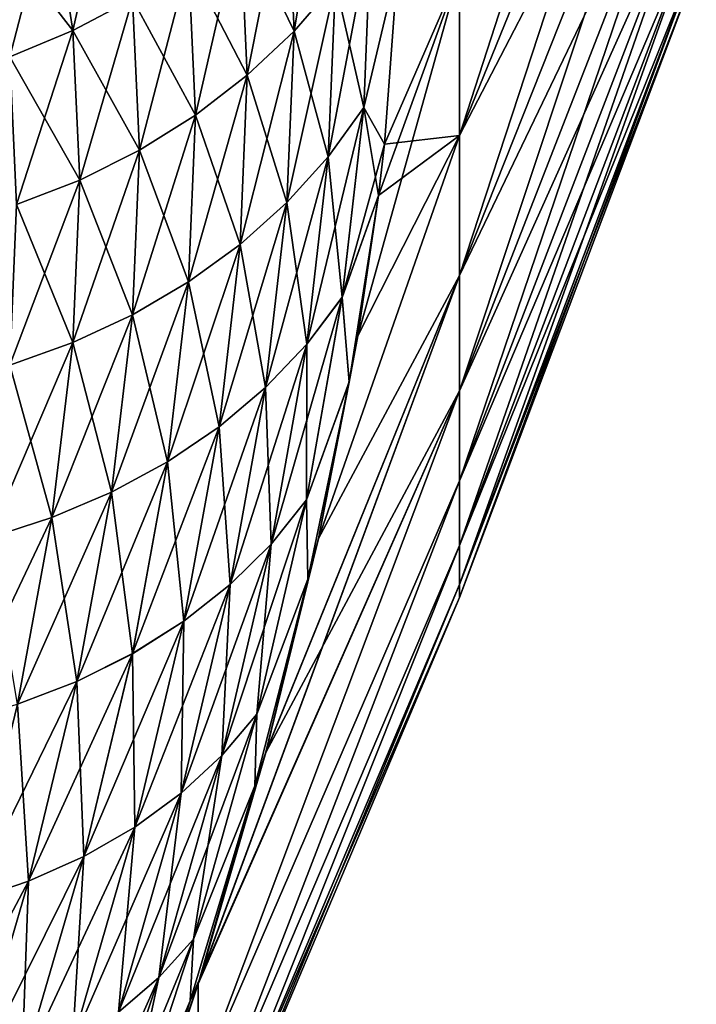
# Model space of a CAD drawing. Header units: metres. Extents: x -61 to 49, y -32 to 32.
# Tile 153 of 256: x 44.04 to 46.02, y -19.75 to -16.86. Entities that reach past the tile are written whole.
import ezdxf

# ---------------------------------------------------------------- set-up
doc = ezdxf.new("R2010")
doc.units = ezdxf.units.M
doc.layers.add('solid_K_27_40_10_000Y34', color=7, linetype='CONTINUOUS')

msp = doc.modelspace()

# ---------------------------------------------------------------- linework, layer by layer
at = {"layer": 'solid_K_27_40_10_000Y34'}
for points in [[(45.328068, -17.202597, 6.96456), (46.023605, -15.492707, 6.272302), (46.023605, -15.059008, 7.252036)], [(45.328068, -16.721031, 8.052424), (45.328068, -17.202597, 6.96456), (46.023605, -15.059008, 7.252036)], [(45.328068, -17.202597, -6.96456), (46.023605, -15.492707, -6.272302), (46.023605, -15.862743, -5.266794)], [(45.328068, -17.202597, -6.96456), (45.328068, -16.721031, -8.052424), (46.023605, -15.492707, -6.272302)], [(45.328068, -17.613474, 5.848076), (46.023605, -15.862743, 5.266794), (46.023605, -15.492707, 6.272302)], [(45.328068, -17.202597, 6.96456), (45.328068, -17.613474, 5.848076), (46.023605, -15.492707, 6.272302)], [(45.328068, -17.613474, -5.848076), (46.023605, -15.862743, -5.266794), (46.023605, -16.167597, -4.239643)], [(45.328068, -17.613474, -5.848076), (45.328068, -17.202597, -6.96456), (46.023605, -15.862743, -5.266794)], [(45.328068, -17.951971, 4.707561), (46.023605, -16.167597, 4.239643), (46.023605, -15.862743, 5.266794)], [(45.328068, -17.613474, 5.848076), (45.328068, -17.951971, 4.707561), (46.023605, -15.862743, 5.266794)], [(45.328068, -17.951971, -4.707561), (46.023605, -16.167597, -4.239643), (46.023605, -16.406013, -3.195071)], [(45.328068, -17.951971, -4.707561), (45.328068, -17.613474, -5.848076), (46.023605, -16.167597, -4.239643)], [(45.328068, -18.216702, 3.547702), (46.023605, -16.406013, 3.195071), (46.023605, -16.167597, 4.239643)], [(45.328068, -17.951971, 4.707561), (45.328068, -18.216702, 3.547702), (46.023605, -16.167597, 4.239643)], [(44.94265, -16.287153, 10.53246), (44.821354, -16.434092, 10.602798), (44.842289, -16.895966, 9.754796)], [(44.963684, -16.754951, 9.67338), (44.94265, -16.287153, 10.53246), (44.842289, -16.895966, 9.754796)], [(44.306519, -16.397978, 11.605648), (44.131229, -16.496281, 11.635005), (44.192299, -16.894676, 10.811824)], [(44.368027, -16.80113, 10.771576), (44.306519, -16.397978, 11.605648), (44.192299, -16.894676, 10.811824)], [(45.328068, -18.216702, -3.547702), (46.023605, -16.406013, -3.195071), (46.023605, -16.577015, -2.137369)], [(45.328068, -18.216702, -3.547702), (45.328068, -17.951971, -4.707561), (46.023605, -16.406013, -3.195071)], [(45.328068, -18.406576, 2.373265), (46.023605, -16.577015, 2.137369), (46.023605, -16.406013, 3.195071)], [(45.328068, -18.216702, 3.547702), (45.328068, -18.406576, 2.373265), (46.023605, -16.406013, 3.195071)], [(44.821354, -16.434092, 10.602798), (44.684185, -16.569645, 10.666521), (44.705002, -17.025591, 9.829636)], [(44.821358, -16.434116, -10.602744), (44.842285, -16.895996, -9.754747), (44.684189, -16.56967, -10.666469)], [(44.842289, -16.895966, 9.754796), (44.821354, -16.434092, 10.602798), (44.705002, -17.025591, 9.829636)], [(44.963684, -16.754984, -9.673331), (44.842285, -16.895996, -9.754747), (44.821358, -16.434116, -10.602744)], [(44.131229, -16.496281, 11.635005), (43.946579, -16.578217, 11.656009), (44.007183, -16.972086, 10.843303)], [(44.131233, -16.496304, -11.634956), (44.192303, -16.894701, -10.811773), (43.946583, -16.578239, -11.655961)], [(44.192299, -16.894676, 10.811824), (44.131229, -16.496281, 11.635005), (44.007183, -16.972086, 10.843303)], [(44.368031, -16.801155, -10.771525), (44.192303, -16.894701, -10.811773), (44.131233, -16.496304, -11.634956)], [(44.192303, -16.894701, -10.811773), (44.007187, -16.972109, -10.843253), (43.946583, -16.578239, -11.655961)], [(44.684185, -16.569645, 10.666521), (44.532555, -16.692413, 10.722975), (44.553242, -17.142488, 9.897127)], [(44.684189, -16.56967, -10.666469), (44.704998, -17.025621, -9.829588), (44.532558, -16.692438, -10.722923)], [(44.705002, -17.025591, 9.829636), (44.684185, -16.569645, 10.666521), (44.553242, -17.142488, 9.897127)], [(44.842285, -16.895996, -9.754747), (44.704998, -17.025621, -9.829588), (44.684189, -16.56967, -10.666469)], [(45.328068, -18.406576, -2.373265), (46.023605, -16.577015, -2.137369), (46.023605, -16.679897, -1.070885)], [(45.328068, -18.406576, -2.373265), (45.328068, -18.216702, -3.547702), (46.023605, -16.577015, -2.137369)], [(45.328068, -18.520813, 1.189076), (46.023605, -16.679897, 1.070885), (46.023605, -16.577015, 2.137369)], [(45.328068, -18.406576, 2.373265), (45.328068, -18.520813, 1.189076), (46.023605, -16.577015, 2.137369)], [(45.067944, -16.604002, 9.586228), (44.963684, -16.754951, 9.67338), (44.942638, -17.265041, 8.838728)], [(45.04681, -17.120625, 8.741036), (45.067944, -16.604002, 9.586228), (44.942638, -17.265041, 8.838728)], [(45.06794, -16.604034, -9.586178), (45.046806, -17.120653, -8.74099), (44.963684, -16.754984, -9.673331)], [(45.06794, -16.604034, -9.586178), (45.14679, -16.699697, -9.074937), (45.046806, -17.120653, -8.74099)], [(45.04681, -17.120625, 8.741036), (45.14679, -16.699715, 9.074911), (45.067944, -16.604002, 9.586228)], [(44.532555, -16.692413, 10.722975), (44.368027, -16.80113, 10.771576), (44.388577, -17.245453, 9.956575)], [(44.532558, -16.692438, -10.722923), (44.553238, -17.142517, -9.897081), (44.368031, -16.801155, -10.771525)], [(44.553242, -17.142488, 9.897127), (44.532555, -16.692413, 10.722975), (44.388577, -17.245453, 9.956575)], [(44.704998, -17.025621, -9.829588), (44.553238, -17.142517, -9.897081), (44.532558, -16.692438, -10.722923)], [(45.046806, -17.120653, -8.74099), (45.14679, -16.699697, -9.074937), (45.107609, -17.227953, -8.249509)], [(45.04681, -17.120625, 8.741036), (45.107616, -17.22789, 8.249599), (45.14679, -16.699715, 9.074911)], [(45.107609, -17.227953, -8.249509), (45.14679, -16.699697, -9.074937), (45.328068, -16.721031, -8.052424)], [(45.14679, -16.699715, 9.074911), (45.107616, -17.22789, 8.249599), (45.328068, -16.721031, 8.052424)], [(45.328068, -18.520813, -1.189076), (46.023605, -16.679897, -1.070885), (46.023605, -16.714237)], [(45.328068, -18.520813, -1.189076), (45.328068, -18.406576, -2.373265), (46.023605, -16.679897, -1.070885)], [(46.023605, -16.679897, 1.070885), (45.328068, -18.558945), (46.023605, -16.714237)], [(45.328068, -18.520813, 1.189076), (45.328068, -18.558945), (46.023605, -16.679897, 1.070885)], [(45.029728, -17.790499, 7.452951), (45.328068, -17.202597, 6.96456), (45.328068, -16.721031, 8.052424)], [(45.090054, -17.379084, 8.027848), (45.029728, -17.790499, 7.452951), (45.328068, -16.721031, 8.052424)], [(45.107616, -17.22789, 8.249599), (45.090054, -17.379084, 8.027848), (45.328068, -16.721031, 8.052424)], [(45.107609, -17.227953, -8.249509), (45.328068, -16.721031, -8.052424), (45.328068, -17.202597, -6.96456)], [(45.328068, -18.558945), (45.328068, -18.520813, -1.189076), (46.023605, -16.714237)], [(44.963684, -16.754951, 9.67338), (44.842289, -16.895966, 9.754796), (44.821346, -17.399424, 8.930814)], [(44.942638, -17.265041, 8.838728), (44.963684, -16.754951, 9.67338), (44.821346, -17.399424, 8.930814)], [(44.963684, -16.754984, -9.673331), (44.942638, -17.26507, -8.838681), (44.842285, -16.895996, -9.754747)], [(45.046806, -17.120653, -8.74099), (44.942638, -17.26507, -8.838681), (44.963684, -16.754984, -9.673331)], [(44.368027, -16.80113, 10.771576), (44.192299, -16.894676, 10.811824), (44.2127, -17.333426, 10.007367)], [(44.368031, -16.801155, -10.771525), (44.388573, -17.245483, -9.95653), (44.192303, -16.894701, -10.811773)], [(44.388577, -17.245453, 9.956575), (44.368027, -16.80113, 10.771576), (44.2127, -17.333426, 10.007367)], [(44.553238, -17.142517, -9.897081), (44.388573, -17.245483, -9.95653), (44.368031, -16.801155, -10.771525)], [(44.192299, -16.894676, 10.811824), (44.007183, -16.972086, 10.843303), (44.027428, -17.405495, 10.048978)], [(44.192303, -16.894701, -10.811773), (44.212696, -17.333454, -10.007322), (44.007187, -16.972109, -10.843253)], [(44.2127, -17.333426, 10.007367), (44.192299, -16.894676, 10.811824), (44.027428, -17.405495, 10.048978)], [(44.388573, -17.245483, -9.95653), (44.212696, -17.333454, -10.007322), (44.192303, -16.894701, -10.811773)], [(44.842289, -16.895966, 9.754796), (44.705002, -17.025591, 9.829636), (44.684174, -17.522387, 9.016346)], [(44.821346, -17.399424, 8.930814), (44.842289, -16.895966, 9.754796), (44.684174, -17.522387, 9.016346)], [(44.842285, -16.895996, -9.754747), (44.821342, -17.399452, -8.930768), (44.704998, -17.025621, -9.829588)], [(44.942638, -17.26507, -8.838681), (44.821342, -17.399452, -8.930768), (44.842285, -16.895996, -9.754747)], [(44.212696, -17.333454, -10.007322), (44.027428, -17.405523, -10.048934), (44.007187, -16.972109, -10.843253)], [(44.705002, -17.025591, 9.829636), (44.553242, -17.142488, 9.897127), (44.532543, -17.63266, 9.094441)], [(44.684174, -17.522387, 9.016346), (44.705002, -17.025591, 9.829636), (44.532543, -17.63266, 9.094441)], [(44.704998, -17.025621, -9.829588), (44.684174, -17.522413, -9.016301), (44.553238, -17.142517, -9.897081)], [(44.821342, -17.399452, -8.930768), (44.684174, -17.522413, -9.016301), (44.704998, -17.025621, -9.829588)], [(45.04681, -17.120625, 8.741036), (44.942638, -17.265041, 8.838728), (44.879684, -17.814962, 8.032224)], [(44.983589, -17.677702, 7.924451), (45.04681, -17.120625, 8.741036), (44.879684, -17.814962, 8.032224)], [(45.046806, -17.120653, -8.74099), (44.983585, -17.677732, -7.924408), (44.942638, -17.26507, -8.838681)], [(45.046806, -17.120653, -8.74099), (45.090057, -17.379051, -8.027899), (44.983585, -17.677732, -7.924408)], [(44.983589, -17.677702, 7.924451), (45.107616, -17.22789, 8.249599), (45.04681, -17.120625, 8.741036)], [(45.046806, -17.120653, -8.74099), (45.107609, -17.227953, -8.249509), (45.090057, -17.379051, -8.027899)], [(44.553242, -17.142488, 9.897127), (44.388577, -17.245453, 9.956575), (44.368019, -17.729107, 9.164294)], [(44.532543, -17.63266, 9.094441), (44.553242, -17.142488, 9.897127), (44.368019, -17.729107, 9.164294)], [(44.553238, -17.142517, -9.897081), (44.532543, -17.632687, -9.094398), (44.388573, -17.245483, -9.95653)], [(44.684174, -17.522413, -9.016301), (44.532543, -17.632687, -9.094398), (44.553238, -17.142517, -9.897081)], [(44.913593, -18.385998, -6.686138), (45.328068, -17.202597, -6.96456), (45.328068, -17.613474, -5.848076)], [(44.913593, -18.385998, -6.686138), (45.029697, -17.79068, -7.452703), (45.328068, -17.202597, -6.96456)], [(44.913651, -18.385725, 6.686472), (45.328068, -17.613474, 5.848076), (45.328068, -17.202597, 6.96456)], [(45.029728, -17.790499, 7.452951), (44.913651, -18.385725, 6.686472), (45.328068, -17.202597, 6.96456)], [(45.029697, -17.79068, -7.452703), (45.090057, -17.379051, -8.027899), (45.328068, -17.202597, -6.96456)], [(45.090057, -17.379051, -8.027899), (45.107609, -17.227953, -8.249509), (45.328068, -17.202597, -6.96456)], [(44.388577, -17.245453, 9.956575), (44.2127, -17.333426, 10.007367), (44.192291, -17.810734, 9.225184)], [(44.368019, -17.729107, 9.164294), (44.388577, -17.245453, 9.956575), (44.192291, -17.810734, 9.225184)], [(44.388573, -17.245483, -9.95653), (44.368015, -17.729134, -9.164251), (44.212696, -17.333454, -10.007322)], [(44.532543, -17.632687, -9.094398), (44.368015, -17.729134, -9.164251), (44.388573, -17.245483, -9.95653)], [(44.983589, -17.677702, 7.924451), (45.090054, -17.379084, 8.027848), (45.107616, -17.22789, 8.249599)], [(44.942638, -17.265041, 8.838728), (44.821346, -17.399424, 8.930814), (44.758698, -17.942057, 8.134498)], [(44.879684, -17.814962, 8.032224), (44.942638, -17.265041, 8.838728), (44.758698, -17.942057, 8.134498)], [(44.942638, -17.26507, -8.838681), (44.879681, -17.814991, -8.032182), (44.821342, -17.399452, -8.930768)], [(44.983585, -17.677732, -7.924408), (44.879681, -17.814991, -8.032182), (44.942638, -17.26507, -8.838681)], [(44.2127, -17.333426, 10.007367), (44.027428, -17.405495, 10.048978), (44.007175, -17.876699, 9.276485)], [(44.192291, -17.810734, 9.225184), (44.2127, -17.333426, 10.007367), (44.007175, -17.876699, 9.276485)], [(44.212696, -17.333454, -10.007322), (44.192287, -17.81076, -9.225142), (44.027428, -17.405523, -10.048934)], [(44.368015, -17.729134, -9.164251), (44.192287, -17.81076, -9.225142), (44.212696, -17.333454, -10.007322)], [(44.821346, -17.399424, 8.930814), (44.684174, -17.522387, 9.016346), (44.621872, -18.057676, 8.230218)], [(44.758698, -17.942057, 8.134498), (44.821346, -17.399424, 8.930814), (44.621872, -18.057676, 8.230218)], [(44.821342, -17.399452, -8.930768), (44.758694, -17.942085, -8.134457), (44.684174, -17.522413, -9.016301)], [(44.879681, -17.814991, -8.032182), (44.758694, -17.942085, -8.134457), (44.821342, -17.399452, -8.930768)], [(45.004307, -17.926264, -7.282884), (44.983585, -17.677732, -7.924408), (45.090057, -17.379051, -8.027899)], [(45.004299, -17.9263, 7.282837), (45.090054, -17.379084, 8.027848), (44.983589, -17.677702, 7.924451)], [(45.004299, -17.9263, 7.282837), (45.029728, -17.790499, 7.452951), (45.090054, -17.379084, 8.027848)], [(45.004307, -17.926264, -7.282884), (45.090057, -17.379051, -8.027899), (45.029697, -17.79068, -7.452703)], [(44.192287, -17.81076, -9.225142), (44.007172, -17.876726, -9.276443), (44.027428, -17.405523, -10.048934)], [(44.684174, -17.522387, 9.016346), (44.532543, -17.63266, 9.094441), (44.470623, -18.160627, 8.318398)], [(44.621872, -18.057676, 8.230218), (44.684174, -17.522387, 9.016346), (44.470623, -18.160627, 8.318398)], [(44.684174, -17.522413, -9.016301), (44.621868, -18.057705, -8.230178), (44.532543, -17.632687, -9.094398)], [(44.758694, -17.942085, -8.134457), (44.621868, -18.057705, -8.230178), (44.684174, -17.522413, -9.016301)], [(44.560814, -19.693163, 5.222017), (45.328068, -17.951971, 4.707561), (45.328068, -17.613474, 5.848076)], [(44.566254, -19.675827, 5.239751), (44.560814, -19.693163, 5.222017), (45.328068, -17.613474, 5.848076)], [(44.759518, -19.013309, 5.949693), (44.566254, -19.675827, 5.239751), (45.328068, -17.613474, 5.848076)], [(44.759426, -19.013645, -5.949319), (45.328068, -17.613474, -5.848076), (45.328068, -17.951971, -4.707561)], [(44.759426, -19.013645, -5.949319), (44.913593, -18.385998, -6.686138), (45.328068, -17.613474, -5.848076)], [(44.913651, -18.385725, 6.686472), (44.759518, -19.013309, 5.949693), (45.328068, -17.613474, 5.848076)], [(44.532543, -17.63266, 9.094441), (44.368019, -17.729107, 9.164294), (44.306511, -18.249851, 8.398127)], [(44.470623, -18.160627, 8.318398), (44.532543, -17.63266, 9.094441), (44.306511, -18.249851, 8.398127)], [(44.532543, -17.632687, -9.094398), (44.470619, -18.160656, -8.318357), (44.368015, -17.729134, -9.164251)], [(44.621868, -18.057705, -8.230178), (44.470619, -18.160656, -8.318357), (44.532543, -17.632687, -9.094398)], [(44.983589, -17.677702, 7.924451), (44.879684, -17.814962, 8.032224), (44.775257, -18.401899, 7.257277)], [(44.878727, -18.272369, 7.139943), (44.983589, -17.677702, 7.924451), (44.775257, -18.401899, 7.257277)], [(44.983585, -17.677732, -7.924408), (44.878719, -18.2724, -7.139908), (44.879681, -17.814991, -8.032182)], [(45.004307, -17.926264, -7.282884), (44.878719, -18.2724, -7.139908), (44.983585, -17.677732, -7.924408)], [(45.004299, -17.9263, 7.282837), (44.983589, -17.677702, 7.924451), (44.878727, -18.272369, 7.139943)], [(44.368019, -17.729107, 9.164294), (44.192291, -17.810734, 9.225184), (44.131222, -18.324427, 8.468582)], [(44.306511, -18.249851, 8.398127), (44.368019, -17.729107, 9.164294), (44.131222, -18.324427, 8.468582)], [(44.368015, -17.729134, -9.164251), (44.306507, -18.24988, -8.398088), (44.192287, -17.81076, -9.225142)], [(44.470619, -18.160656, -8.318357), (44.306507, -18.24988, -8.398088), (44.368015, -17.729134, -9.164251)], [(45.004307, -17.926264, -7.282884), (45.029697, -17.79068, -7.452703), (44.913593, -18.385998, -6.686138)], [(45.004299, -17.9263, 7.282837), (44.913651, -18.385725, 6.686472), (45.029728, -17.790499, 7.452951)], [(44.192291, -17.810734, 9.225184), (44.007175, -17.876699, 9.276485), (43.946571, -18.383583, 8.529039)], [(44.131222, -18.324427, 8.468582), (44.192291, -17.810734, 9.225184), (43.946571, -18.383583, 8.529039)], [(44.192287, -17.81076, -9.225142), (44.131218, -18.324453, -8.468544), (44.007172, -17.876726, -9.276443)], [(44.306507, -18.24988, -8.398088), (44.131218, -18.324453, -8.468544), (44.192287, -17.81076, -9.225142)], [(44.879684, -17.814962, 8.032224), (44.758698, -17.942057, 8.134498), (44.654778, -18.521111, 7.369189)], [(44.775257, -18.401899, 7.257277), (44.879684, -17.814962, 8.032224), (44.654778, -18.521111, 7.369189)], [(44.879681, -17.814991, -8.032182), (44.775253, -18.40193, -7.257244), (44.758694, -17.942085, -8.134457)], [(44.878719, -18.2724, -7.139908), (44.775253, -18.40193, -7.257244), (44.879681, -17.814991, -8.032182)], [(44.131218, -18.324453, -8.468544), (43.946568, -18.38361, -8.529001), (44.007172, -17.876726, -9.276443)], [(44.758698, -17.942057, 8.134498), (44.621872, -18.057676, 8.230218), (44.518524, -18.628771, 7.474523)], [(44.654778, -18.521111, 7.369189), (44.758698, -17.942057, 8.134498), (44.518524, -18.628771, 7.474523)], [(44.758694, -17.942085, -8.134457), (44.65477, -18.521139, -7.369155), (44.621868, -18.057705, -8.230178)], [(44.775253, -18.40193, -7.257244), (44.65477, -18.521139, -7.369155), (44.758694, -17.942085, -8.134457)], [(45.004307, -17.926264, -7.282884), (44.882965, -18.504713, -6.567705), (44.878719, -18.2724, -7.139908)], [(44.882957, -18.504747, 6.567667), (45.004299, -17.9263, 7.282837), (44.878727, -18.272369, 7.139943)], [(44.882957, -18.504747, 6.567667), (44.913651, -18.385725, 6.686472), (45.004299, -17.9263, 7.282837)], [(45.004307, -17.926264, -7.282884), (44.913593, -18.385998, -6.686138), (44.882965, -18.504713, -6.567705)], [(44.560349, -19.990919, -3.936441), (45.328068, -17.951971, -4.707561), (45.328068, -18.216702, -3.547702)], [(44.560349, -19.990919, -3.936441), (44.560802, -19.693193, -5.221984), (45.328068, -17.951971, -4.707561)], [(44.560349, -19.990911, 3.93648), (45.328068, -18.216702, 3.547702), (45.328068, -17.951971, 4.707561)], [(44.560814, -19.693163, 5.222017), (44.560349, -19.990911, 3.93648), (45.328068, -17.951971, 4.707561)], [(44.560802, -19.693193, -5.221984), (44.566132, -19.676226, -5.239341), (45.328068, -17.951971, -4.707561)], [(44.566132, -19.676226, -5.239341), (44.759426, -19.013645, -5.949319), (45.328068, -17.951971, -4.707561)], [(44.621872, -18.057676, 8.230218), (44.470623, -18.160627, 8.318398), (44.367905, -18.72377, 7.572193)], [(44.518524, -18.628771, 7.474523), (44.621872, -18.057676, 8.230218), (44.367905, -18.72377, 7.572193)], [(44.621868, -18.057705, -8.230178), (44.518517, -18.628798, -7.47449), (44.470619, -18.160656, -8.318357)], [(44.65477, -18.521139, -7.369155), (44.518517, -18.628798, -7.47449), (44.621868, -18.057705, -8.230178)], [(44.470623, -18.160627, 8.318398), (44.306511, -18.249851, 8.398127), (44.204468, -18.805132, 7.661191)], [(44.367905, -18.72377, 7.572193), (44.470623, -18.160627, 8.318398), (44.204468, -18.805132, 7.661191)], [(44.470619, -18.160656, -8.318357), (44.367897, -18.723797, -7.572161), (44.306507, -18.24988, -8.398088)], [(44.518517, -18.628798, -7.47449), (44.367897, -18.723797, -7.572161), (44.470619, -18.160656, -8.318357)], [(44.560349, -20.203886, -2.633512), (45.328068, -18.216702, -3.547702), (45.328068, -18.406576, -2.373265)], [(44.560349, -20.203886, -2.633512), (44.560349, -19.990919, -3.936441), (45.328068, -18.216702, -3.547702)], [(44.560349, -20.203882, 2.633538), (45.328068, -18.406576, 2.373265), (45.328068, -18.216702, 3.547702)], [(44.560349, -19.990911, 3.93648), (44.560349, -20.203882, 2.633538), (45.328068, -18.216702, 3.547702)], [(44.306511, -18.249851, 8.398127), (44.131222, -18.324427, 8.468582), (44.029907, -18.872015, 7.740599)], [(44.204468, -18.805132, 7.661191), (44.306511, -18.249851, 8.398127), (44.029907, -18.872015, 7.740599)], [(44.306507, -18.24988, -8.398088), (44.204464, -18.805159, -7.661159), (44.131218, -18.324453, -8.468544)], [(44.367897, -18.723797, -7.572161), (44.204464, -18.805159, -7.661159), (44.306507, -18.24988, -8.398088)], [(44.878727, -18.272369, 7.139943), (44.775257, -18.401899, 7.257277), (44.630112, -19.022713, 6.516883)], [(44.732979, -18.901423, 6.390559), (44.878727, -18.272369, 7.139943), (44.630112, -19.022713, 6.516883)], [(44.878719, -18.2724, -7.139908), (44.732975, -18.901449, -6.390527), (44.775253, -18.40193, -7.257244)], [(44.882965, -18.504713, -6.567705), (44.732975, -18.901449, -6.390527), (44.878719, -18.2724, -7.139908)], [(44.882957, -18.504747, 6.567667), (44.878727, -18.272369, 7.139943), (44.732979, -18.901423, 6.390559)], [(44.131222, -18.324427, 8.468582), (43.946571, -18.383583, 8.529039), (43.846016, -18.923729, 7.809599)], [(44.029907, -18.872015, 7.740599), (44.131222, -18.324427, 8.468582), (43.846016, -18.923729, 7.809599)], [(44.131218, -18.324453, -8.468544), (44.0299, -18.872042, -7.740568), (43.946568, -18.38361, -8.529001)], [(44.204464, -18.805159, -7.661159), (44.0299, -18.872042, -7.740568), (44.131218, -18.324453, -8.468544)], [(44.775257, -18.401899, 7.257277), (44.654778, -18.521111, 7.369189), (44.510326, -19.133507, 6.637825)], [(44.630112, -19.022713, 6.516883), (44.775257, -18.401899, 7.257277), (44.510326, -19.133507, 6.637825)], [(44.560349, -20.332026, -1.319526), (45.328068, -18.406576, -2.373265), (45.328068, -18.520813, -1.189076)], [(44.560349, -20.332026, -1.319526), (44.560349, -20.203886, -2.633512), (45.328068, -18.406576, -2.373265)], [(44.560349, -20.332024, 1.319539), (45.328068, -18.520813, 1.189076), (45.328068, -18.406576, 2.373265)], [(44.560349, -20.203882, 2.633538), (44.560349, -20.332024, 1.319539), (45.328068, -18.406576, 2.373265)], [(44.775253, -18.40193, -7.257244), (44.630104, -19.022741, -6.516852), (44.65477, -18.521139, -7.369155)], [(44.732975, -18.901449, -6.390527), (44.630104, -19.022741, -6.516852), (44.775253, -18.40193, -7.257244)], [(44.882965, -18.504713, -6.567705), (44.913593, -18.385998, -6.686138), (44.759426, -19.013645, -5.949319)], [(44.882957, -18.504747, 6.567667), (44.759518, -19.013309, 5.949693), (44.913651, -18.385725, 6.686472)], [(44.654778, -18.521111, 7.369189), (44.518524, -18.628771, 7.474523), (44.374855, -19.232662, 6.752137)], [(44.510326, -19.133507, 6.637825), (44.654778, -18.521111, 7.369189), (44.374855, -19.232662, 6.752137)], [(44.65477, -18.521139, -7.369155), (44.510319, -19.133533, -6.637794), (44.518517, -18.628798, -7.47449)], [(44.630104, -19.022741, -6.516852), (44.510319, -19.133533, -6.637794), (44.65477, -18.521139, -7.369155)], [(44.560349, -20.332026, -1.319526), (45.328068, -18.520813, -1.189076), (45.328068, -18.558945)], [(45.328068, -18.520813, 1.189076), (44.560349, -20.374798), (45.328068, -18.558945)], [(44.560349, -20.332024, 1.319539), (44.560349, -20.374798), (45.328068, -18.520813, 1.189076)], [(44.726883, -19.111387, 5.884491), (44.759518, -19.013309, 5.949693), (44.882957, -18.504747, 6.567667)], [(44.726883, -19.111387, 5.884491), (44.882957, -18.504747, 6.567667), (44.732979, -18.901423, 6.390559)], [(44.882965, -18.504713, -6.567705), (44.759426, -19.013645, -5.949319), (44.726891, -19.111359, -5.884525)], [(44.882965, -18.504713, -6.567705), (44.726891, -19.111359, -5.884525), (44.732975, -18.901449, -6.390527)], [(44.560349, -20.374798), (44.560349, -20.332026, -1.319526), (45.328068, -18.558945)], [(44.518524, -18.628771, 7.474523), (44.367905, -18.72377, 7.572193), (44.225098, -19.319153, 6.85864)], [(44.374855, -19.232662, 6.752137), (44.518524, -18.628771, 7.474523), (44.225098, -19.319153, 6.85864)], [(44.518517, -18.628798, -7.47449), (44.374847, -19.232687, -6.752107), (44.367897, -18.723797, -7.572161)], [(44.510319, -19.133533, -6.637794), (44.374847, -19.232687, -6.752107), (44.518517, -18.628798, -7.47449)], [(44.367905, -18.72377, 7.572193), (44.204468, -18.805132, 7.661191), (44.062599, -19.392092, 6.956236)], [(44.225098, -19.319153, 6.85864), (44.367905, -18.72377, 7.572193), (44.062599, -19.392092, 6.956236)], [(44.367897, -18.723797, -7.572161), (44.225094, -19.31918, -6.858611), (44.204464, -18.805159, -7.661159)], [(44.374847, -19.232687, -6.752107), (44.225094, -19.31918, -6.858611), (44.367897, -18.723797, -7.572161)], [(44.204468, -18.805132, 7.661191), (44.029907, -18.872015, 7.740599), (43.889034, -19.450727, 7.043916)], [(44.062599, -19.392092, 6.956236), (44.204468, -18.805132, 7.661191), (43.889034, -19.450727, 7.043916)], [(44.204464, -18.805159, -7.661159), (44.062592, -19.392117, -6.956206), (44.0299, -18.872042, -7.740568)], [(44.225094, -19.31918, -6.858611), (44.062592, -19.392117, -6.956206), (44.204464, -18.805159, -7.661159)], [(44.062592, -19.392117, -6.956206), (43.889027, -19.45075, -7.043888), (44.0299, -18.872042, -7.740568)], [(44.732979, -18.901423, 6.390559), (44.630112, -19.022713, 6.516883), (44.445244, -19.67404, 5.813587)], [(44.547359, -19.561434, 5.67889), (44.732979, -18.901423, 6.390559), (44.445244, -19.67404, 5.813587)], [(44.732975, -18.901449, -6.390527), (44.547352, -19.561459, -5.678864), (44.630104, -19.022741, -6.516852)], [(44.726891, -19.111359, -5.884525), (44.547352, -19.561459, -5.678864), (44.732975, -18.901449, -6.390527)], [(44.726883, -19.111387, 5.884491), (44.732979, -18.901423, 6.390559), (44.547359, -19.561434, 5.67889)], [(44.726891, -19.111359, -5.884525), (44.759426, -19.013645, -5.949319), (44.566132, -19.676226, -5.239341)], [(44.726883, -19.111387, 5.884491), (44.566254, -19.675827, 5.239751), (44.759518, -19.013309, 5.949693)], [(44.630112, -19.022713, 6.516883), (44.510326, -19.133507, 6.637825), (44.326328, -19.775957, 5.942905)], [(44.445244, -19.67404, 5.813587), (44.630112, -19.022713, 6.516883), (44.326328, -19.775957, 5.942905)], [(44.630104, -19.022741, -6.516852), (44.445236, -19.674065, -5.813562), (44.510319, -19.133533, -6.637794)], [(44.547352, -19.561459, -5.678864), (44.445236, -19.674065, -5.813562), (44.630104, -19.022741, -6.516852)], [(44.510326, -19.133507, 6.637825), (44.374855, -19.232662, 6.752137), (44.191845, -19.866135, 6.065511)], [(44.326328, -19.775957, 5.942905), (44.510326, -19.133507, 6.637825), (44.191845, -19.866135, 6.065511)], [(44.510319, -19.133533, -6.637794), (44.326324, -19.775982, -5.942881), (44.374847, -19.232687, -6.752107)], [(44.445236, -19.674065, -5.813562), (44.326324, -19.775982, -5.942881), (44.510319, -19.133533, -6.637794)], [(44.536999, -19.743366, 5.23519), (44.566254, -19.675827, 5.239751), (44.726883, -19.111387, 5.884491)], [(44.536999, -19.743366, 5.23519), (44.726883, -19.111387, 5.884491), (44.547359, -19.561434, 5.67889)], [(44.726891, -19.111359, -5.884525), (44.560802, -19.693193, -5.221984), (44.53701, -19.74334, -5.235217)], [(44.726891, -19.111359, -5.884525), (44.53701, -19.74334, -5.235217), (44.547352, -19.561459, -5.678864)], [(44.726891, -19.111359, -5.884525), (44.566132, -19.676226, -5.239341), (44.560802, -19.693193, -5.221984)], [(44.374855, -19.232662, 6.752137), (44.225098, -19.319153, 6.85864), (44.043171, -19.943642, 6.18014)], [(44.191845, -19.866135, 6.065511), (44.374855, -19.232662, 6.752137), (44.043171, -19.943642, 6.18014)], [(44.374847, -19.232687, -6.752107), (44.191837, -19.866158, -6.065487), (44.225094, -19.31918, -6.858611)], [(44.326324, -19.775982, -5.942881), (44.191837, -19.866158, -6.065487), (44.374847, -19.232687, -6.752107)], [(44.225098, -19.319153, 6.85864), (44.062599, -19.392092, 6.956236), (43.881844, -20.007681, 6.28561)], [(44.043171, -19.943642, 6.18014), (44.225098, -19.319153, 6.85864), (43.881844, -20.007681, 6.28561)], [(44.225094, -19.31918, -6.858611), (44.043163, -19.943665, -6.180117), (44.062592, -19.392117, -6.956206)], [(44.191837, -19.866158, -6.065487), (44.043163, -19.943665, -6.180117), (44.225094, -19.31918, -6.858611)], [(44.062599, -19.392092, 6.956236), (43.889034, -19.450727, 7.043916), (43.709526, -20.057592, 6.38083)], [(43.881844, -20.007681, 6.28561), (44.062599, -19.392092, 6.956236), (43.709526, -20.057592, 6.38083)], [(44.062592, -19.392117, -6.956206), (43.881836, -20.007704, -6.285586), (43.889027, -19.45075, -7.043888)], [(44.043163, -19.943665, -6.180117), (43.881836, -20.007704, -6.285586), (44.062592, -19.392117, -6.956206)], [(44.547359, -19.561434, 5.67889), (44.445244, -19.67404, 5.813587), (44.221867, -20.352367, 5.149484)], [(44.323086, -20.248821, 5.007063), (44.547359, -19.561434, 5.67889), (44.221867, -20.352367, 5.149484)], [(44.547352, -19.561459, -5.678864), (44.323082, -20.24884, -5.007047), (44.445236, -19.674065, -5.813562)], [(44.53701, -19.74334, -5.235217), (44.323082, -20.24884, -5.007047), (44.547352, -19.561459, -5.678864)], [(44.536999, -19.743366, 5.23519), (44.547359, -19.561434, 5.67889), (44.323086, -20.248821, 5.007063)], [(44.445244, -19.67404, 5.813587), (44.326328, -19.775957, 5.942905), (44.103989, -20.445021, 5.286491)], [(44.221867, -20.352367, 5.149484), (44.445244, -19.67404, 5.813587), (44.103989, -20.445021, 5.286491)], [(44.445236, -19.674065, -5.813562), (44.221859, -20.352385, -5.149468), (44.326324, -19.775982, -5.942881)], [(44.323082, -20.24884, -5.007047), (44.221859, -20.352385, -5.149468), (44.445236, -19.674065, -5.813562)], [(44.536999, -19.743366, 5.23519), (44.560814, -19.693163, 5.222017), (44.566254, -19.675827, 5.239751)], [(44.314369, -20.397753, 4.621278), (44.33112, -20.378624, 4.552495), (44.560814, -19.693163, 5.222017)], [(44.314369, -20.397753, 4.621278), (44.560814, -19.693163, 5.222017), (44.536999, -19.743366, 5.23519)], [(44.330975, -20.379032, -4.552114), (44.560802, -19.693193, -5.221984), (44.560349, -19.990919, -3.936441)], [(44.53701, -19.74334, -5.235217), (44.560802, -19.693193, -5.221984), (44.330975, -20.379032, -4.552114)], [(44.33112, -20.378624, 4.552495), (44.560349, -19.990911, 3.93648), (44.560814, -19.693163, 5.222017)], [(44.314369, -20.397753, 4.621278), (44.536999, -19.743366, 5.23519), (44.323086, -20.248821, 5.007063)], [(44.53701, -19.74334, -5.235217), (44.330975, -20.379032, -4.552114), (44.314381, -20.397726, -4.621302)], [(44.53701, -19.74334, -5.235217), (44.314381, -20.397726, -4.621302), (44.323082, -20.24884, -5.007047)]]:
    msp.add_3dface(points, dxfattribs=at)

doc.saveas('drawing.dxf')
